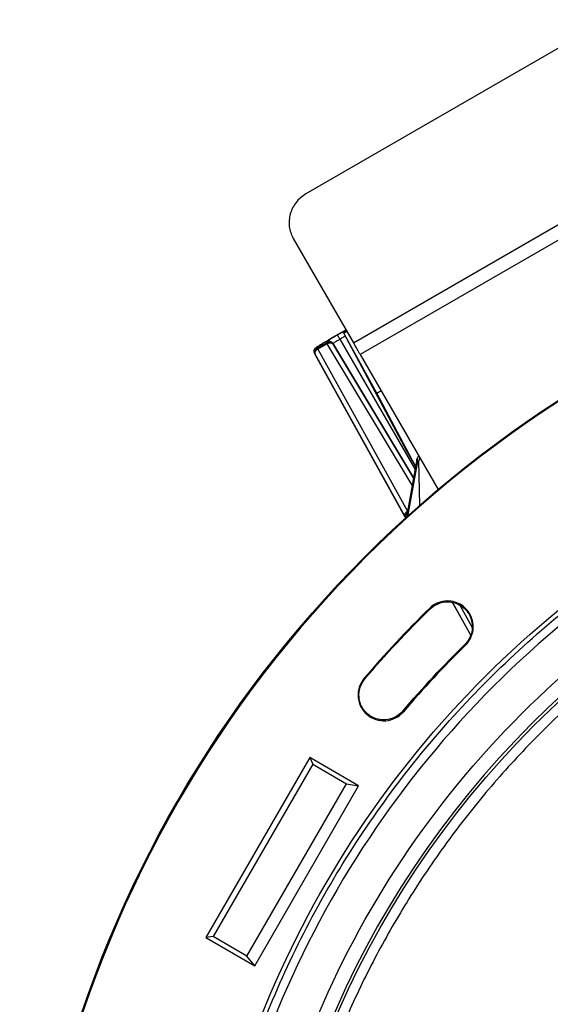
# Model space of a CAD drawing. Header units: millimetres. Extents: x 224 to 956, y 38 to 794.
# Tile 25 of 131: x 516 to 548, y 171 to 230. Entities that reach past the tile are written whole.
import ezdxf

# ---------------------------------------------------------------- set-up
doc = ezdxf.new("R2010")
doc.units = ezdxf.units.MM

msp = doc.modelspace()

# ---------------------------------------------------------------- linework, layer by layer
at = {"color": 7, "linetype": 'Continuous', "lineweight": 25}
for p, q in [((551.568, 230.363), (533.381, 219.863)), ((536.254, 210.889), (557.904, 223.389)), ((558.312, 222.683), (536.661, 210.183)), ((532.62, 217.183), (536.254, 210.889)), ((535.799, 211.675), (534.847, 211.125)), ((535.84, 211.604), (535.643, 211.49)), ((535.643, 211.49), (539.437, 204.376)), ((535.66, 211.479), (535.643, 211.49)), ((535.66, 211.479), (535.85, 211.588)), ((537.653, 207.858), (535.66, 211.479)), ((534.643, 210.889), (534.067, 210.556)), ((534.672, 210.839), (534.096, 210.507)), ((534.643, 210.889), (534.606, 210.953)), ((535.013, 210.848), (535.05, 210.784)), ((533.955, 210.151), (533.912, 210.226)), ((533.912, 210.226), (539.398, 200.329)), ((539.371, 200.391), (533.955, 210.151)), ((534.024, 210.631), (534.067, 210.556)), ((534.096, 210.507), (539.512, 200.746)), ((536.661, 210.183), (541.359, 202.045)), ((537.653, 207.858), (537.916, 208.009)), ((539.998, 203.461), (537.653, 207.858)), ((539.437, 204.376), (539.99, 203.417)), ((540.074, 203.886), (539.445, 200.379)), ((540.104, 203.729), (540.2, 203.777)), ((540.252, 201.099), (540.2, 203.777)), ((541.916, 195.282), (541.916, 195.334)), ((542.214, 195.248), (543.319, 193.254)), ((540.828, 194.889), (540.865, 194.852)), ((542.967, 192.712), (543.004, 192.675)), ((536.938, 190.641), (536.898, 190.675)), ((539.259, 188.658), (539.219, 188.692)), ((533.618, 185.9), (527.356, 175.054)), ((536.562, 184.2), (533.618, 185.9)), ((533.618, 185.9), (533.79, 185.499)), ((533.79, 185.499), (527.79, 175.106)), ((533.79, 185.499), (535.825, 184.323)), ((529.825, 173.931), (535.825, 184.323)), ((530.3, 173.354), (536.562, 184.2)), ((535.825, 184.323), (536.562, 184.2)), ((527.79, 175.106), (527.356, 175.054)), ((527.356, 175.054), (530.3, 173.354)), ((529.825, 173.931), (527.79, 175.106)), ((530.3, 173.354), (529.825, 173.931))]:
    msp.add_line(p, q, dxfattribs=at)
at = {"color": 8, "linetype": 'Continuous', "lineweight": 25}
for p, q in [((535.287, 211.362), (535.807, 211.662)), ((535.753, 211.284), (535.437, 211.102)), ((539.791, 202.31), (534.672, 210.839)), ((539.872, 202.761), (535.013, 210.848)), ((535.05, 210.784), (539.871, 202.753)), ((535.437, 211.102), (539.963, 203.264)), ((540.104, 203.729), (539.511, 200.432)), ((539.371, 200.391), (539.402, 200.333)), ((543.325, 193.267), (542.229, 195.245)), ((542.666, 195.076), (543.413, 193.728))]:
    msp.add_line(p, q, dxfattribs=at)
at = {"color": 7, "linetype": 'Continuous', "lineweight": 25}
for points, knots in [([(533.381, 219.863), (533.272, 219.792), (533.052, 219.648), (532.783, 219.36), (532.571, 219.03), (532.429, 218.667), (532.36, 218.286), (532.368, 217.901), (532.449, 217.524), (532.563, 217.296), (532.62, 217.183)], [0, 0, 0, 0, 0.124999, 0.25, 0.375, 0.5, 0.624999, 0.750001, 0.874999, 1, 1, 1, 1]), ([(587.125, 76.777), (574.662, 76.777), (562.418, 80.058), (540.832, 92.521), (531.868, 101.484), (519.406, 123.07), (516.125, 135.315), (516.125, 160.24), (519.406, 172.484), (531.868, 194.07), (540.832, 203.034), (562.418, 215.496), (574.662, 218.777), (587.125, 218.777)], [0, 0, 0, 0, 0.1666667, 0.1666667, 0.3333333, 0.3333333, 0.5, 0.5, 0.6666667, 0.6666667, 0.8333333, 0.8333333, 1, 1, 1, 1]), ([(587.125, 218.725), (574.671, 218.725), (562.436, 215.446), (540.866, 202.993), (531.909, 194.036), (519.456, 172.466), (516.177, 160.231), (516.177, 135.324), (519.456, 123.089), (531.909, 101.518), (540.866, 92.562), (562.436, 80.108), (574.671, 76.83), (587.125, 76.83)], [0, 0, 0, 0, 0.1666667, 0.1666667, 0.3333333, 0.3333333, 0.5, 0.5, 0.6666667, 0.6666667, 0.8333333, 0.8333333, 1, 1, 1, 1]), ([(535.287, 211.362), (535.245, 211.338), (535.159, 211.288), (535.031, 211.213), (534.908, 211.141), (534.799, 211.076), (534.711, 211.022), (534.649, 210.983), (534.612, 210.959), (534.608, 210.955), (534.606, 210.953)], [0, 0, 0, 0, 0.116517, 0.240011, 0.36864, 0.499998, 0.631358, 0.759991, 0.883486, 1, 1, 1, 1]), ([(535.437, 211.102), (535.419, 211.135), (535.39, 211.184), (535.355, 211.244), (535.332, 211.286), (535.312, 211.319), (535.293, 211.352), (535.29, 211.358), (535.287, 211.362)], [0, 0, 0, 0, 0.239693, 0.368515, 0.499994, 0.631481, 0.760306, 1, 1, 1, 1]), ([(534.024, 210.631), (534.026, 210.633), (534.031, 210.638), (534.076, 210.668), (534.151, 210.715), (534.258, 210.779), (534.389, 210.858), (534.537, 210.945), (534.692, 211.036), (534.796, 211.096), (534.847, 211.125)], [0, 0, 0, 0, 0.116516, 0.240013, 0.368641, 0.5, 0.631357, 0.759987, 0.883485, 1, 1, 1, 1]), ([(534.606, 210.953), (534.64, 210.968), (534.693, 210.992), (534.771, 210.994), (534.832, 210.985), (534.889, 210.964), (534.956, 210.924), (534.991, 210.877), (535.013, 210.848)], [0, 0, 0, 0, 0.239697, 0.368517, 0.500006, 0.631492, 0.760308, 1, 1, 1, 1]), ([(535.05, 210.784), (535.026, 210.815), (534.979, 210.877), (534.87, 210.926), (534.751, 210.936), (534.679, 210.904), (534.643, 210.889)], [0, 0, 0, 0, 0.2499965, 0.4999996, 0.7499945, 1, 1, 1, 1]), ([(534.672, 210.839), (534.664, 210.853), (534.647, 210.881), (534.644, 210.886), (534.643, 210.889)], [0, 0, 0, 0, 0.500002, 1, 1, 1, 1]), ([(534.672, 210.839), (534.695, 210.851), (534.738, 210.873), (534.812, 210.889), (534.898, 210.889), (534.99, 210.858), (535.03, 210.808), (535.05, 210.784)], [0, 0, 0, 0, 0.167601, 0.307068, 0.500847, 0.750429, 1, 1, 1, 1]), ([(535.437, 211.102), (535.381, 211.07), (535.269, 211.005), (535.128, 210.921), (535.031, 210.862), (535.019, 210.852), (535.013, 210.848)], [0, 0, 0, 0, 0.249998, 0.5, 0.749998, 1, 1, 1, 1]), ([(536.661, 210.183), (536.635, 210.228), (536.583, 210.319), (536.479, 210.499), (536.366, 210.694), (536.291, 210.824), (536.254, 210.889)], [0, 0, 0, 0, 0.249996, 0.5, 0.749998, 1, 1, 1, 1]), ([(533.912, 210.226), (533.897, 210.26), (533.875, 210.313), (533.873, 210.392), (533.883, 210.452), (533.905, 210.509), (533.947, 210.575), (533.994, 210.609), (534.024, 210.631)], [0, 0, 0, 0, 0.239691, 0.368507, 0.499997, 0.631478, 0.760301, 1, 1, 1, 1]), ([(534.067, 210.556), (534.036, 210.533), (533.973, 210.487), (533.922, 210.379), (533.91, 210.26), (533.94, 210.187), (533.955, 210.151)], [0, 0, 0, 0, 0.2499984, 0.5000041, 0.749998, 1, 1, 1, 1]), ([(533.955, 210.151), (533.943, 210.181), (533.921, 210.24), (533.94, 210.336), (533.982, 210.41), (534.034, 210.466), (534.074, 210.493), (534.096, 210.507)], [0, 0, 0, 0, 0.249574, 0.499154, 0.692925, 0.832397, 1, 1, 1, 1]), ([(534.067, 210.556), (534.069, 210.554), (534.072, 210.549), (534.088, 210.521), (534.096, 210.507)], [0, 0, 0, 0, 0.499998, 1, 1, 1, 1]), ([(587.125, 87.009), (571.009, 87.009), (555.551, 93.412), (532.759, 116.204), (526.357, 131.661), (526.357, 163.893), (532.759, 179.351), (555.551, 202.143), (571.009, 208.545), (587.125, 208.545)], [0, 0, 0, 0, 0.25, 0.25, 0.5, 0.5, 0.75, 0.75, 1, 1, 1, 1]), ([(587.125, 87.277), (586.877, 87.278), (586.382, 87.28), (585.64, 87.294), (584.898, 87.317), (584.156, 87.349), (583.415, 87.39), (582.674, 87.44), (581.934, 87.499), (580.456, 87.635), (578.244, 87.908), (575.317, 88.416), (572.419, 89.067), (568.602, 90.123), (563.935, 91.793), (558.559, 94.335), (553.459, 97.392), (548.682, 100.935), (544.276, 104.929), (540.282, 109.335), (536.74, 114.111), (533.683, 119.212), (531.14, 124.588), (529.137, 130.187), (527.692, 135.955), (526.819, 141.838), (526.528, 147.777), (526.819, 153.717), (527.692, 159.599), (529.137, 165.368), (531.14, 170.967), (533.683, 176.343), (536.74, 181.443), (540.282, 186.22), (544.276, 190.626), (548.682, 194.62), (553.459, 198.162), (558.559, 201.219), (563.935, 203.762), (568.602, 205.431), (572.419, 206.488), (575.317, 207.139), (578.244, 207.647), (580.701, 207.949), (582.674, 208.12), (584.156, 208.21), (585.64, 208.267), (586.63, 208.274), (587.125, 208.277)], [0, 0, 0, 0, 0.00391, 0.007817, 0.011724, 0.01563, 0.019536, 0.023443, 0.027351, 0.03126, 0.046889, 0.062518, 0.078147, 0.093775, 0.125023, 0.156272, 0.18752, 0.218768, 0.250016, 0.281264, 0.312512, 0.34376, 0.375008, 0.406256, 0.437504, 0.468752, 0.5, 0.531248, 0.562496, 0.593744, 0.624993, 0.656241, 0.687489, 0.718737, 0.749985, 0.781233, 0.812481, 0.843729, 0.874977, 0.906225, 0.921854, 0.937483, 0.953111, 0.96874, 0.976557, 0.98437, 0.992183, 1, 1, 1, 1]), ([(587.125, 207.777), (571.212, 207.777), (555.95, 201.456), (533.447, 178.952), (527.125, 163.69), (527.125, 131.865), (533.447, 116.603), (555.95, 94.099), (571.212, 87.777), (587.125, 87.777)], [0, 0, 0, 0, 0.25, 0.25, 0.5, 0.5, 0.75, 0.75, 1, 1, 1, 1]), ([(587.125, 90.148), (571.841, 90.148), (557.182, 96.22), (535.568, 117.835), (529.496, 132.494), (529.496, 163.061), (535.568, 177.72), (557.182, 199.334), (571.841, 205.406), (587.125, 205.406)], [0, 0, 0, 0, 0.25, 0.25, 0.5, 0.5, 0.75, 0.75, 1, 1, 1, 1]), ([(587.125, 204.552), (572.068, 204.552), (557.626, 198.57), (536.332, 177.276), (530.35, 162.834), (530.35, 132.72), (536.332, 118.278), (557.626, 96.984), (572.068, 91.002), (587.125, 91.002)], [0, 0, 0, 0, 0.25, 0.25, 0.5, 0.5, 0.75, 0.75, 1, 1, 1, 1]), ([(587.125, 91.177), (572.114, 91.177), (557.717, 97.141), (536.488, 118.369), (530.525, 132.766), (530.525, 162.788), (536.488, 177.185), (557.717, 198.414), (572.114, 204.377), (587.125, 204.377)], [0, 0, 0, 0, 0.25, 0.25, 0.5, 0.5, 0.75, 0.75, 1, 1, 1, 1]), ([(587.125, 203.777), (586.441, 203.77), (585.072, 203.756), (583.023, 203.638), (580.978, 203.452), (578.942, 203.189), (576.917, 202.852), (574.944, 202.449), (573.025, 201.985), (571.161, 201.465), (569.315, 200.882), (567.491, 200.234), (565.654, 199.51), (563.808, 198.706), (561.957, 197.817), (560.141, 196.861), (558.36, 195.84), (556.618, 194.753), (554.95, 193.626), (553.354, 192.463), (551.83, 191.269), (550.349, 190.024), (548.911, 188.728), (547.491, 187.356), (546.093, 185.906), (544.724, 184.377), (543.411, 182.799), (542.157, 181.173), (540.963, 179.503), (539.853, 177.823), (538.824, 176.138), (537.873, 174.452), (536.981, 172.734), (536.149, 170.987), (535.362, 169.176), (534.625, 167.302), (533.945, 165.365), (533.336, 163.404), (532.8, 161.423), (532.336, 159.423), (531.954, 157.446), (531.648, 155.495), (531.414, 153.574), (531.247, 151.645), (531.147, 149.712), (531.113, 147.738), (531.15, 145.725), (531.263, 143.675), (531.451, 141.631), (531.713, 139.595), (532.05, 137.57), (532.453, 135.597), (532.917, 133.677), (533.437, 131.813), (534.021, 129.968), (534.668, 128.143), (535.392, 126.306), (536.196, 124.46), (537.085, 122.61), (538.041, 120.793), (539.062, 119.012), (540.149, 117.271), (541.276, 115.602), (542.439, 114.006), (543.633, 112.483), (544.878, 111.001), (546.174, 109.563), (547.546, 108.143), (548.996, 106.746), (550.525, 105.376), (552.103, 104.063), (553.729, 102.809), (555.399, 101.616), (557.079, 100.506), (558.764, 99.477), (560.45, 98.526), (562.168, 97.634), (563.915, 96.801), (565.726, 96.014), (567.6, 95.278), (569.537, 94.598), (571.498, 93.989), (573.479, 93.452), (575.479, 92.989), (577.456, 92.606), (579.407, 92.3), (581.328, 92.067), (583.257, 91.901), (585.19, 91.797), (586.48, 91.784), (587.125, 91.777)], [0, 0, 0, 0, 0.011667, 0.023333, 0.035, 0.046667, 0.058333, 0.07, 0.081, 0.092, 0.103, 0.114, 0.125, 0.136667, 0.148333, 0.16, 0.171667, 0.183333, 0.195, 0.206, 0.217, 0.228, 0.239, 0.25, 0.261667, 0.273333, 0.285, 0.296667, 0.308333, 0.32, 0.331, 0.342, 0.353, 0.364, 0.375, 0.386667, 0.398333, 0.41, 0.421667, 0.433333, 0.445, 0.456, 0.467, 0.478, 0.489, 0.5, 0.511667, 0.523333, 0.535, 0.546667, 0.558333, 0.57, 0.581, 0.592, 0.603, 0.614, 0.625, 0.636667, 0.648333, 0.66, 0.671667, 0.683333, 0.695, 0.706, 0.717, 0.728, 0.739, 0.75, 0.761667, 0.773333, 0.785, 0.796667, 0.808333, 0.82, 0.831, 0.842, 0.853, 0.864, 0.875, 0.886667, 0.898333, 0.91, 0.921667, 0.933333, 0.945, 0.956, 0.967, 0.978, 0.989, 1, 1, 1, 1]), ([(540.104, 203.729), (540.092, 203.753), (540.069, 203.803), (540.072, 203.855), (540.074, 203.881)], [0, 0, 0, 0, 0.5000073, 1, 1, 1, 1]), ([(540.19, 204.071), (540.182, 204.065), (540.156, 204.047), (540.121, 204.004), (540.088, 203.946), (540.079, 203.902), (540.074, 203.881)], [0, 0, 0, 0, 0.128768, 0.419177, 0.709587, 1, 1, 1, 1]), ([(540.245, 203.975), (540.234, 203.95), (540.203, 203.882), (540.201, 203.818), (540.2, 203.777)], [0, 0, 0, 0, 0.372236, 1, 1, 1, 1]), ([(539.512, 200.746), (539.481, 200.725), (539.433, 200.692), (539.388, 200.632), (539.362, 200.582), (539.347, 200.53), (539.342, 200.463), (539.359, 200.419), (539.371, 200.391)], [0, 0, 0, 0, 0.239656, 0.368486, 0.500003, 0.631516, 0.76035, 1, 1, 1, 1]), ([(543.004, 192.675), (543.224, 192.891), (543.375, 193.167), (543.499, 193.771), (543.47, 194.084), (543.236, 194.655), (543.037, 194.899), (542.526, 195.243), (542.224, 195.334), (541.916, 195.334)], [0, 0, 0, 0, 0.25, 0.25, 0.5, 0.5, 0.75, 0.75, 1, 1, 1, 1]), ([(541.916, 195.282), (542.214, 195.282), (542.505, 195.193), (542.999, 194.861), (543.192, 194.625), (543.417, 194.074), (543.445, 193.771), (543.325, 193.188), (543.18, 192.921), (542.967, 192.712)], [0, 0, 0, 0, 0.25, 0.25, 0.5, 0.5, 0.75, 0.75, 1, 1, 1, 1]), ([(536.898, 190.675), (536.631, 190.362), (536.499, 189.955), (536.563, 189.134), (536.757, 188.754), (537.383, 188.219), (537.79, 188.087), (538.611, 188.151), (538.992, 188.345), (539.259, 188.658)], [0, 0, 0, 0, 0.25, 0.25, 0.5, 0.5, 0.75, 0.75, 1, 1, 1, 1]), ([(539.219, 188.692), (538.961, 188.39), (538.593, 188.202), (537.8, 188.14), (537.407, 188.268), (536.802, 188.784), (536.614, 189.152), (536.552, 189.946), (536.68, 190.338), (536.938, 190.641)], [0, 0, 0, 0, 0.25, 0.25, 0.5, 0.5, 0.75, 0.75, 1, 1, 1, 1])]:
    msp.add_open_spline(points, degree=3, knots=knots, dxfattribs=at)
at = {"color": 8, "linetype": 'Continuous', "lineweight": 25}
for points, knots in [([(540.192, 204.068), (540.175, 204.055), (540.13, 204.021), (540.09, 203.937), (540.074, 203.832), (540.094, 203.763), (540.104, 203.729)], [0, 0, 0, 0, 0.173673, 0.449112, 0.724556, 1, 1, 1, 1]), ([(539.41, 200.34), (539.402, 200.358), (539.387, 200.396), (539.388, 200.457), (539.397, 200.517), (539.42, 200.573), (539.45, 200.624), (539.48, 200.647), (539.495, 200.658)], [0, 0, 0, 0, 0.166907, 0.335887, 0.508366, 0.680852, 0.849839, 1, 1, 1, 1])]:
    msp.add_open_spline(points, degree=3, knots=knots, dxfattribs=at)
at = {"color": 7, "linetype": 'Continuous', "lineweight": 25}
for points in [[(541.916, 195.334), (541.509, 195.334), (541.118, 195.174), (540.828, 194.889)], [(540.865, 194.852), (541.145, 195.127), (541.523, 195.282), (541.916, 195.282)], [(540.828, 194.889), (539.456, 193.541), (538.148, 192.138), (536.898, 190.675)], [(536.938, 190.641), (538.187, 192.103), (539.494, 193.504), (540.865, 194.852)], [(539.219, 188.692), (540.411, 190.088), (541.659, 191.426), (542.967, 192.712)], [(543.004, 192.675), (541.696, 191.389), (540.45, 190.053), (539.259, 188.658)]]:
    msp.add_open_spline(points, degree=3, dxfattribs=at)

doc.saveas('drawing.dxf')
